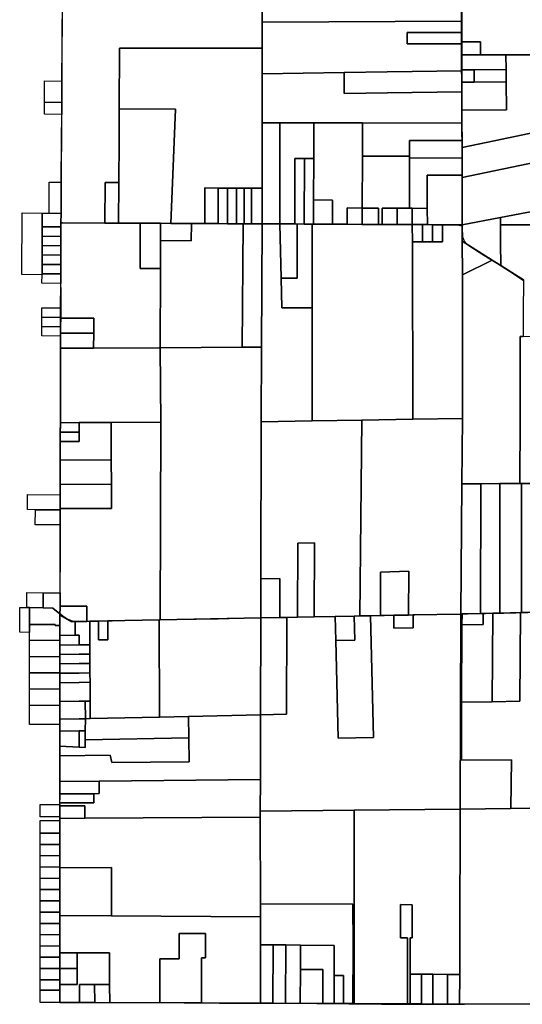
# Model space of a CAD drawing. Header units: feet. Extents: x -20058473 to 1466342, y -20424011 to 753407.
# Tile 1 of 58: x 1443709 to 1450389, y 704892 to 717984. Entities that reach past the tile are written whole.
import ezdxf

# ---------------------------------------------------------------- set-up
doc = ezdxf.new("R2010")
doc.units = ezdxf.units.FT
doc.header["$MEASUREMENT"] = 0
doc.layers.add('Parcels_exported', color=7, linetype='Continuous')
doc.layers.add('RoadCenterlines_ft_export', color=7, linetype='Continuous')

msp = doc.modelspace()

# ---------------------------------------------------------------- linework, layer by layer
at = {"layer": 'Parcels_exported'}
for points in [[(1449578, 719292), (1449580, 718911), (1449580, 718902), (1449580, 718718), (1449581, 718460), (1449583, 717965), (1446933, 717953), (1446933, 718471), (1446929, 719307), (1448598, 719305), (1449578, 719292)], [(1450954, 718768), (1450953, 718762), (1450943, 717972), (1450939, 717698), (1450937, 717517), (1449834, 717515), (1449833, 717690), (1449583, 717690), (1449583, 717815), (1449583, 717965), (1449581, 718460), (1449602, 718458), (1450019, 718417), (1450018, 718700), (1449601, 718717), (1449580, 718718), (1449580, 718902), (1449580, 718911), (1450606, 718865), (1450604, 718774), (1450954, 718768)], [(1446933, 718471), (1446933, 717953), (1446932, 717607), (1445037, 717605), (1445032, 716798), (1445029, 716379), (1445026, 715818), (1444846, 715820), (1444840, 715280), (1444257, 715283), (1444258, 715407), (1444260, 715822), (1444264, 716383), (1444267, 716725), (1444268, 716885), (1444275, 717940), (1444276, 718043), (1444276, 718048), (1444279, 718432), (1444279, 718433), (1444579, 718438), (1446150, 718460), (1446933, 718471)], [(1446933, 717953), (1449583, 717965), (1449583, 717815), (1448858, 717812), (1448858, 717662), (1449584, 717665), (1449584, 717515), (1449584, 717509), (1449585, 717317), (1449585, 717309), (1449585, 717305), (1448594, 717290), (1448020, 717282), (1446932, 717265), (1446932, 717607), (1446933, 717953)], [(1449583, 717815), (1449583, 717690), (1449583, 717684), (1449584, 717665), (1448858, 717662), (1448858, 717812), (1449583, 717815)], [(1446932, 717265), (1446931, 716614), (1446930, 715742), (1446791, 715743), (1446691, 715743), (1446591, 715744), (1446491, 715744), (1446472, 715745), (1446347, 715746), (1446171, 715747), (1446170, 715274), (1445990, 715275), (1445716, 715276), (1445780, 716795), (1445032, 716798), (1445037, 717605), (1446932, 717607), (1446932, 717265)], [(1449583, 717690), (1449833, 717690), (1449834, 717515), (1449834, 717515), (1449584, 717515), (1449584, 717665), (1449583, 717684), (1449583, 717690)], [(1450173, 717322), (1449749, 717319), (1449585, 717317), (1449584, 717509), (1449584, 717515), (1449834, 717515), (1449834, 717515), (1450172, 717516), (1450173, 717322)], [(1449585, 717317), (1449749, 717319), (1449749, 717310), (1449750, 717154), (1449750, 717154), (1449585, 717152), (1449585, 717305), (1449585, 717309), (1449585, 717317)], [(1449749, 717319), (1450173, 717322), (1450174, 717157), (1450174, 717157), (1449750, 717154), (1449749, 717310), (1449749, 717319)], [(1446932, 717265), (1448020, 717282), (1448021, 717003), (1448595, 717012), (1449586, 717027), (1449586, 716782), (1449586, 716774), (1449587, 716609), (1448264, 716612), (1447618, 716613), (1447168, 716614), (1446931, 716614), (1446932, 717265)], [(1448020, 717282), (1448594, 717290), (1449585, 717305), (1449585, 717152), (1449585, 717144), (1449586, 717027), (1448595, 717012), (1448021, 717003), (1448020, 717282)], [(1444270, 717167), (1444268, 716885), (1444038, 716889), (1444040, 717171), (1444270, 717167)], [(1449750, 717154), (1450174, 717157), (1450174, 717157), (1450177, 716787), (1450177, 716787), (1449586, 716782), (1449586, 717027), (1449585, 717144), (1449585, 717152), (1449750, 717154), (1449750, 717154)], [(1444036, 716729), (1444038, 716889), (1444268, 716885), (1444267, 716725), (1444036, 716729)], [(1445032, 716798), (1445780, 716795), (1445716, 715276), (1445580, 715277), (1445310, 715278), (1445022, 715279), (1445026, 715818), (1445029, 716379), (1445032, 716798)], [(1446931, 716614), (1447168, 716614), (1447167, 716139), (1447164, 715269), (1446929, 715270), (1446930, 715742), (1446931, 716614)], [(1447168, 716614), (1447618, 716613), (1447617, 716137), (1447492, 716137), (1447367, 716138), (1447364, 715268), (1447173, 715269), (1447164, 715269), (1447167, 716139), (1447168, 716614)], [(1448264, 716612), (1448263, 716171), (1448260, 715480), (1448060, 715481), (1448059, 715264), (1447864, 715265), (1447866, 715585), (1447615, 715587), (1447617, 716137), (1447618, 716613), (1448264, 716612)], [(1449587, 716609), (1449588, 716377), (1448891, 716380), (1448891, 716168), (1448496, 716170), (1448263, 716171), (1448264, 716612), (1449587, 716609)], [(1449588, 716284), (1450016, 716375), (1450671, 716513), (1450673, 716113), (1449589, 715884), (1449589, 715916), (1449589, 715939), (1449589, 716041), (1449588, 716144), (1449588, 716284)], [(1449588, 716377), (1449588, 716284), (1449588, 716144), (1448891, 716148), (1448891, 716168), (1448891, 716380), (1449588, 716377)], [(1447492, 716137), (1447489, 715267), (1447364, 715268), (1447367, 716138), (1447492, 716137)], [(1447617, 716137), (1447615, 715587), (1447615, 715556), (1447614, 715267), (1447595, 715267), (1447489, 715267), (1447492, 716137), (1447617, 716137)], [(1448891, 715870), (1448891, 715477), (1448726, 715478), (1448526, 715479), (1448527, 715262), (1448477, 715262), (1448476, 715479), (1448260, 715480), (1448263, 716171), (1448496, 716170), (1448891, 716168), (1448891, 716148), (1448891, 715870)], [(1449589, 715939), (1449589, 715916), (1449125, 715918), (1449126, 715476), (1448926, 715477), (1448891, 715477), (1448891, 715870), (1448891, 716148), (1449588, 716144), (1449589, 716041), (1449589, 715939)], [(1449589, 715916), (1449589, 715884), (1449591, 715256), (1449328, 715258), (1449195, 715258), (1449127, 715259), (1449126, 715476), (1449125, 715918), (1449589, 715916)], [(1451086, 715955), (1452509, 715959), (1452529, 715956), (1452529, 715953), (1452510, 715752), (1452512, 715752), (1453167, 715675), (1453171, 715675), (1453137, 715434), (1453137, 715430), (1453111, 715252), (1453107, 715252), (1452254, 715255), (1450100, 715256), (1450100, 715294), (1450100, 715353), (1451080, 715539), (1451086, 715955), (1451086, 715955)], [(1444098, 715410), (1444098, 715430), (1444099, 715570), (1444100, 715823), (1444230, 715822), (1444260, 715822), (1444258, 715407), (1444098, 715410)], [(1444840, 715280), (1444846, 715820), (1445026, 715818), (1445022, 715279), (1444840, 715280)], [(1446170, 715274), (1446171, 715747), (1446347, 715746), (1446347, 715273), (1446170, 715274)], [(1446347, 715746), (1446472, 715745), (1446472, 715272), (1446347, 715273), (1446347, 715746)], [(1446591, 715744), (1446589, 715272), (1446472, 715272), (1446472, 715745), (1446491, 715744), (1446591, 715744)], [(1446591, 715744), (1446691, 715743), (1446691, 715271), (1446679, 715271), (1446589, 715272), (1446591, 715744)], [(1446691, 715743), (1446791, 715743), (1446791, 715271), (1446691, 715271), (1446691, 715743)], [(1446791, 715743), (1446930, 715742), (1446929, 715270), (1446791, 715271), (1446791, 715743)], [(1447615, 715587), (1447866, 715585), (1447864, 715265), (1447614, 715267), (1447615, 715556), (1447615, 715587)], [(1448059, 715264), (1448060, 715481), (1448260, 715480), (1448261, 715263), (1448059, 715264)], [(1448476, 715479), (1448477, 715262), (1448261, 715263), (1448260, 715480), (1448476, 715479)], [(1448526, 715479), (1448726, 715478), (1448727, 715261), (1448527, 715262), (1448526, 715479)], [(1448726, 715478), (1448926, 715477), (1448927, 715260), (1448727, 715261), (1448726, 715478)], [(1448926, 715477), (1449126, 715476), (1449127, 715259), (1449061, 715259), (1448927, 715260), (1448926, 715477)], [(1443742, 715418), (1444008, 715412), (1444007, 715231), (1444006, 715106), (1444006, 714981), (1444006, 714856), (1444005, 714731), (1444005, 714606), (1444005, 714592), (1443739, 714598), (1443742, 715418)], [(1444008, 715412), (1444098, 715410), (1444258, 715407), (1444257, 715283), (1444256, 715228), (1444007, 715231), (1444008, 715412)], [(1449591, 715256), (1450100, 715353), (1450100, 715294), (1450100, 715256), (1450101, 715013), (1450102, 714716), (1449987, 714789), (1449591, 715038), (1449591, 715256)], [(1444007, 715231), (1444256, 715228), (1444256, 715103), (1444006, 715106), (1444007, 715231)], [(1444840, 715280), (1445022, 715279), (1445310, 715278), (1445308, 714678), (1445578, 714676), (1445574, 713622), (1445563, 713622), (1444691, 713617), (1444692, 713817), (1444692, 714017), (1444253, 714015), (1444253, 714026), (1444253, 714151), (1444254, 714478), (1444255, 714603), (1444255, 714728), (1444255, 714853), (1444256, 714978), (1444256, 715103), (1444256, 715228), (1444257, 715283), (1444840, 715280)], [(1445580, 715277), (1445579, 715048), (1445578, 714676), (1445308, 714678), (1445310, 715278), (1445580, 715277)], [(1446170, 715274), (1446347, 715273), (1446472, 715272), (1446589, 715272), (1446679, 715271), (1446665, 713628), (1445574, 713622), (1445578, 714676), (1445579, 715048), (1445989, 715046), (1445990, 715275), (1446170, 715274)], [(1445716, 715276), (1445990, 715275), (1445989, 715046), (1445579, 715048), (1445580, 715277), (1445716, 715276)], [(1446691, 715271), (1446791, 715271), (1446929, 715270), (1446922, 713630), (1446665, 713628), (1446679, 715271), (1446691, 715271)], [(1447595, 712650), (1446917, 712639), (1446922, 713630), (1446929, 715270), (1447164, 715269), (1447168, 715269), (1447185, 714547), (1447194, 714151), (1447194, 714151), (1447595, 714151), (1447595, 714147), (1447595, 712650)], [(1447395, 715268), (1447395, 714547), (1447185, 714547), (1447168, 715269), (1447173, 715269), (1447364, 715268), (1447395, 715268)], [(1447185, 714547), (1447395, 714547), (1447395, 715268), (1447489, 715267), (1447595, 715267), (1447595, 714151), (1447194, 714151), (1447194, 714151), (1447185, 714547)], [(1447614, 715267), (1447864, 715265), (1448059, 715264), (1448261, 715263), (1448527, 715262), (1448727, 715261), (1448927, 715260), (1448928, 715029), (1448932, 712672), (1448254, 712661), (1447595, 712650), (1447595, 714147), (1447595, 715267), (1447614, 715267)], [(1449061, 715259), (1449062, 715029), (1448928, 715029), (1448927, 715260), (1449061, 715259)], [(1449591, 715256), (1449591, 715038), (1449592, 714592), (1449594, 712683), (1448932, 712672), (1448928, 715029), (1449062, 715029), (1449195, 715029), (1449329, 715029), (1449328, 715258), (1449591, 715256)], [(1449127, 715259), (1449195, 715258), (1449195, 715029), (1449062, 715029), (1449061, 715259), (1449127, 715259)], [(1449328, 715258), (1449329, 715029), (1449195, 715029), (1449195, 715258), (1449328, 715258)], [(1444006, 715106), (1444256, 715103), (1444256, 714978), (1444006, 714981), (1444006, 715106)], [(1444006, 714981), (1444256, 714978), (1444255, 714853), (1444006, 714856), (1444006, 714981)], [(1449591, 715038), (1449987, 714789), (1449592, 714592), (1449591, 715038)], [(1444006, 714856), (1444255, 714853), (1444255, 714728), (1444005, 714731), (1444006, 714856)], [(1444005, 714731), (1444255, 714728), (1444255, 714603), (1444005, 714606), (1444005, 714731)], [(1450102, 714716), (1450249, 714622), (1450404, 714524), (1450401, 714085), (1450398, 713771), (1450360, 713771), (1450359, 712681), (1450357, 711818), (1450088, 711816), (1449837, 711815), (1449587, 711813), (1449594, 712683), (1449592, 714592), (1449987, 714789), (1450102, 714716)], [(1444005, 714606), (1444255, 714603), (1444254, 714478), (1444004, 714481), (1444005, 714592), (1444005, 714606)], [(1444253, 714151), (1444253, 714026), (1444003, 714030), (1444003, 714155), (1444253, 714151)], [(1444253, 714026), (1444253, 714015), (1444252, 713901), (1444002, 713905), (1444003, 714030), (1444253, 714026)], [(1444252, 713901), (1444252, 713815), (1444252, 713776), (1444002, 713780), (1444002, 713905), (1444252, 713901)], [(1444252, 713901), (1444253, 714015), (1444692, 714017), (1444692, 713817), (1444252, 713815), (1444252, 713901)], [(1444252, 713815), (1444692, 713817), (1444691, 713617), (1444251, 713615), (1444252, 713776), (1444252, 713815)], [(1452230, 713785), (1452230, 713670), (1452247, 713671), (1452246, 713480), (1451854, 713472), (1451854, 712677), (1451854, 711816), (1451471, 711817), (1450955, 711817), (1450666, 711818), (1450378, 711818), (1450357, 711818), (1450359, 712681), (1450360, 713771), (1450398, 713771), (1452014, 713783), (1452230, 713785)], [(1444691, 713617), (1445563, 713622), (1445574, 713622), (1445583, 712633), (1444923, 712629), (1444498, 712627), (1444249, 712626), (1444249, 712787), (1444251, 713615), (1444691, 713617)], [(1446665, 713628), (1446922, 713630), (1446917, 712639), (1446914, 710549), (1446914, 710029), (1445576, 710003), (1445583, 712633), (1445574, 713622), (1446665, 713628)], [(1445583, 712633), (1445576, 710003), (1445563, 710003), (1444879, 709989), (1444754, 709987), (1444641, 709985), (1444603, 709984), (1444603, 710187), (1444434, 710186), (1444245, 710185), (1444245, 710363), (1444246, 711266), (1444247, 711466), (1444247, 711483), (1444929, 711486), (1444927, 711809), (1444926, 712132), (1444923, 712629), (1445583, 712633)], [(1444923, 712629), (1444926, 712132), (1444248, 712129), (1444248, 712376), (1444500, 712377), (1444499, 712502), (1444498, 712627), (1444923, 712629)], [(1444498, 712627), (1444499, 712502), (1444248, 712501), (1444249, 712626), (1444498, 712627)], [(1448254, 712661), (1448231, 710056), (1448153, 710054), (1447903, 710049), (1447624, 710043), (1447627, 711029), (1447406, 711025), (1447403, 710039), (1447164, 710034), (1447164, 710555), (1446914, 710549), (1446917, 712639), (1447595, 712650), (1448254, 712661)], [(1449594, 712683), (1449587, 711813), (1449573, 710082), (1448937, 710070), (1448877, 710068), (1448880, 710650), (1448505, 710640), (1448502, 710061), (1448373, 710058), (1448231, 710056), (1448254, 712661), (1448932, 712672), (1449594, 712683)], [(1444248, 712501), (1444499, 712502), (1444500, 712377), (1444248, 712376), (1444248, 712501)], [(1444248, 712129), (1444926, 712132), (1444927, 711809), (1444247, 711806), (1444248, 712125), (1444248, 712129)], [(1444247, 711806), (1444927, 711809), (1444929, 711486), (1444247, 711483), (1444247, 711666), (1444247, 711806)], [(1449837, 711815), (1449832, 710089), (1449588, 710083), (1449573, 710082), (1449587, 711813), (1449837, 711815)], [(1450088, 711816), (1450092, 710095), (1449996, 710093), (1449868, 710090), (1449832, 710089), (1449837, 711815), (1450088, 711816)], [(1450378, 711818), (1450379, 710103), (1450366, 710102), (1450092, 710095), (1450088, 711816), (1450357, 711818), (1450378, 711818)], [(1450666, 711818), (1450668, 710110), (1450379, 710103), (1450378, 711818), (1450666, 711818)], [(1444247, 711666), (1444247, 711483), (1444247, 711466), (1443917, 711469), (1443811, 711470), (1443811, 711670), (1444247, 711666)], [(1444247, 711466), (1444246, 711266), (1443915, 711269), (1443917, 711469), (1444247, 711466)], [(1447624, 710043), (1447403, 710039), (1447406, 711025), (1447627, 711029), (1447624, 710043)], [(1448877, 710068), (1448681, 710065), (1448502, 710061), (1448505, 710640), (1448880, 710650), (1448877, 710068)], [(1446914, 710549), (1447164, 710555), (1447164, 710034), (1446914, 710029), (1446914, 710549)], [(1444022, 710365), (1444021, 710164), (1443841, 710168), (1443802, 710168), (1443802, 710366), (1444022, 710365)], [(1444245, 710363), (1444245, 710185), (1444245, 710160), (1444244, 710085), (1444151, 710161), (1444021, 710164), (1444022, 710365), (1444245, 710363)], [(1443709, 710170), (1443802, 710168), (1443841, 710168), (1443841, 709944), (1443841, 709838), (1443709, 709840), (1443709, 710170)], [(1444021, 710164), (1444151, 710161), (1444244, 710085), (1444244, 710067), (1444244, 709977), (1444244, 709928), (1444179, 709929), (1444179, 709941), (1443841, 709944), (1443841, 710168), (1444021, 710164)], [(1444245, 710185), (1444434, 710186), (1444603, 710187), (1444603, 709984), (1444444, 709981), (1444433, 709981), (1444396, 709980), (1444244, 710067), (1444244, 710085), (1444245, 710160), (1444245, 710185)], [(1451052, 710120), (1451048, 708910), (1450581, 708911), (1450580, 708511), (1451080, 708510), (1451077, 707507), (1450741, 707503), (1450237, 707497), (1450245, 708142), (1449582, 708137), (1449581, 708908), (1449986, 708916), (1450356, 708925), (1450366, 710102), (1450379, 710103), (1450668, 710110), (1450957, 710117), (1451052, 710120)], [(1444244, 710067), (1444396, 709980), (1444433, 709981), (1444444, 709981), (1444444, 709799), (1444244, 709794), (1444244, 709928), (1444244, 709977), (1444244, 710067)], [(1444603, 709984), (1444641, 709985), (1444641, 709804), (1444641, 709674), (1444497, 709674), (1444497, 709800), (1444444, 709799), (1444444, 709981), (1444603, 709984)], [(1445563, 710003), (1445566, 708712), (1444644, 708691), (1444643, 708925), (1444643, 709174), (1444642, 709299), (1444642, 709424), (1444642, 709549), (1444641, 709674), (1444641, 709804), (1444641, 709985), (1444754, 709987), (1444754, 709737), (1444879, 709739), (1444879, 709989), (1445563, 710003)], [(1444754, 709987), (1444879, 709989), (1444879, 709739), (1444754, 709737), (1444754, 709987)], [(1446914, 710029), (1446910, 708742), (1445950, 708721), (1445566, 708712), (1445563, 710003), (1445576, 710003), (1446914, 710029)], [(1446910, 708742), (1447255, 708749), (1447257, 710036), (1447403, 710039), (1447624, 710043), (1447903, 710049), (1447911, 709729), (1447941, 708429), (1448411, 708439), (1448373, 710058), (1448502, 710061), (1448681, 710065), (1448681, 709895), (1448937, 709900), (1448937, 710070), (1449573, 710082), (1449565, 707489), (1448154, 707475), (1446906, 707462), (1446907, 707881), (1446910, 708742)], [(1446910, 708742), (1446914, 710029), (1447164, 710034), (1447257, 710036), (1447255, 708749), (1446910, 708742)], [(1447903, 710049), (1448153, 710054), (1448161, 709734), (1447911, 709729), (1447903, 710049)], [(1448231, 710056), (1448373, 710058), (1448411, 708439), (1447941, 708429), (1447911, 709729), (1448161, 709734), (1448153, 710054), (1448231, 710056)], [(1448937, 710070), (1448937, 709900), (1448681, 709895), (1448681, 710065), (1448877, 710068), (1448937, 710070)], [(1449588, 710083), (1449587, 709938), (1449581, 708908), (1449582, 708137), (1450245, 708142), (1450237, 707497), (1449565, 707489), (1449573, 710082), (1449588, 710083)], [(1449996, 710093), (1449986, 708916), (1449581, 708908), (1449587, 709938), (1449868, 709944), (1449868, 710090), (1449996, 710093)], [(1449868, 710090), (1449868, 709944), (1449587, 709938), (1449588, 710083), (1449832, 710089), (1449868, 710090)], [(1450366, 710102), (1450356, 708925), (1449986, 708916), (1449996, 710093), (1450092, 710095), (1450366, 710102)], [(1443841, 709944), (1444179, 709941), (1444179, 709929), (1444244, 709928), (1444244, 709794), (1444244, 709731), (1443840, 709734), (1443841, 709838), (1443841, 709944)], [(1443840, 709734), (1444244, 709731), (1444244, 709669), (1444244, 709544), (1444244, 709514), (1443840, 709518), (1443840, 709734)], [(1444244, 709794), (1444444, 709799), (1444497, 709800), (1444497, 709674), (1444244, 709669), (1444244, 709731), (1444244, 709794)], [(1444497, 709674), (1444641, 709674), (1444642, 709549), (1444497, 709549), (1444244, 709544), (1444244, 709669), (1444497, 709674)], [(1443840, 709518), (1444244, 709514), (1444244, 709419), (1444244, 709298), (1443839, 709301), (1443840, 709518)], [(1444244, 709544), (1444497, 709549), (1444642, 709549), (1444642, 709424), (1444498, 709424), (1444244, 709419), (1444244, 709514), (1444244, 709544)], [(1444244, 709419), (1444498, 709424), (1444642, 709424), (1444642, 709299), (1444498, 709297), (1444244, 709294), (1444244, 709298), (1444244, 709419)], [(1443839, 709301), (1444244, 709298), (1444244, 709294), (1444244, 709169), (1444244, 709082), (1443839, 709085), (1443839, 709301)], [(1444244, 709294), (1444498, 709297), (1444642, 709299), (1444643, 709174), (1444498, 709172), (1444244, 709169), (1444244, 709294)], [(1443839, 709085), (1444244, 709082), (1444244, 708919), (1444244, 708865), (1443838, 708869), (1443839, 709085)], [(1444244, 709169), (1444498, 709172), (1444643, 709174), (1444643, 708925), (1444577, 708924), (1444497, 708923), (1444244, 708919), (1444244, 709082), (1444244, 709169)], [(1444244, 708865), (1444244, 708684), (1444244, 708612), (1443838, 708614), (1443838, 708869), (1444244, 708865)], [(1444244, 708919), (1444497, 708923), (1444577, 708924), (1444581, 708689), (1444500, 708688), (1444244, 708684), (1444244, 708865), (1444244, 708919)], [(1444577, 708924), (1444643, 708925), (1444644, 708691), (1444581, 708689), (1444577, 708924)], [(1445950, 708721), (1446910, 708742), (1446907, 707881), (1444764, 707861), (1444244, 707856), (1444244, 708198), (1444909, 708203), (1444935, 708108), (1445963, 708116), (1445956, 708436), (1445950, 708721)], [(1444244, 708684), (1444500, 708688), (1444581, 708689), (1444580, 708528), (1444500, 708527), (1444244, 708524), (1444244, 708612), (1444244, 708684)], [(1445566, 708712), (1445950, 708721), (1445956, 708436), (1444579, 708408), (1444580, 708528), (1444581, 708689), (1444644, 708691), (1445566, 708712)], [(1444244, 708524), (1444500, 708527), (1444499, 708311), (1444244, 708323), (1444244, 708524)], [(1445956, 708436), (1445963, 708116), (1444935, 708108), (1444909, 708203), (1444244, 708198), (1444244, 708323), (1444499, 708311), (1444579, 708307), (1444579, 708408), (1445956, 708436)], [(1444500, 708527), (1444580, 708528), (1444579, 708408), (1444579, 708307), (1444499, 708311), (1444500, 708527)], [(1444764, 707861), (1446907, 707881), (1446906, 707462), (1446906, 707379), (1444574, 707367), (1444574, 707532), (1444244, 707530), (1444244, 707545), (1444244, 707550), (1444244, 707570), (1444694, 707573), (1444694, 707693), (1444764, 707694), (1444764, 707861)], [(1444244, 707856), (1444764, 707861), (1444764, 707694), (1444694, 707693), (1444244, 707690), (1444244, 707856)], [(1444244, 707690), (1444694, 707693), (1444694, 707573), (1444244, 707570), (1444244, 707690)], [(1443981, 707551), (1444244, 707550), (1444244, 707545), (1444244, 707530), (1444244, 707448), (1444244, 707385), (1443981, 707386), (1443981, 707551)], [(1444244, 707385), (1444244, 707448), (1444244, 707530), (1444574, 707532), (1444574, 707367), (1444244, 707365), (1444244, 707385)], [(1448899, 705293), (1448897, 705775), (1448927, 705775), (1448926, 706217), (1448769, 706218), (1448770, 705775), (1448862, 705775), (1448863, 704898), (1448153, 704901), (1448155, 706225), (1448154, 707475), (1449565, 707489), (1449559, 705751), (1449557, 705289), (1449393, 705290), (1449198, 705291), (1449048, 705292), (1448899, 705293)], [(1450741, 707503), (1450736, 705099), (1450736, 704896), (1449556, 704895), (1449557, 705289), (1449559, 705751), (1449565, 707489), (1450237, 707497), (1450741, 707503)], [(1444574, 707367), (1446906, 707379), (1446907, 706230), (1446907, 706056), (1444928, 706067), (1444930, 706713), (1444244, 706705), (1444244, 706717), (1444244, 706867), (1444244, 707017), (1444244, 707167), (1444244, 707335), (1444244, 707365), (1444574, 707367)], [(1446906, 707462), (1448154, 707475), (1448155, 706225), (1448153, 704901), (1448137, 704901), (1448140, 705674), (1448138, 706225), (1446907, 706230), (1446906, 707379), (1446906, 707462)], [(1444244, 707335), (1444244, 707167), (1443981, 707169), (1443981, 707336), (1444244, 707335)], [(1443981, 707169), (1444244, 707167), (1444244, 707017), (1443980, 707019), (1443981, 707169)], [(1443980, 707019), (1444244, 707017), (1444244, 706867), (1443980, 706869), (1443980, 707019)], [(1443980, 706869), (1444244, 706867), (1444244, 706717), (1443980, 706719), (1443980, 706869)], [(1443980, 706719), (1444244, 706717), (1444244, 706705), (1444244, 706567), (1443980, 706569), (1443980, 706719)], [(1444244, 706705), (1444930, 706713), (1444928, 706067), (1444244, 706071), (1444244, 706117), (1444244, 706267), (1444244, 706417), (1444244, 706567), (1444244, 706705)], [(1443980, 706569), (1444244, 706567), (1444244, 706417), (1443980, 706419), (1443980, 706569)], [(1443980, 706419), (1444244, 706417), (1444244, 706267), (1443980, 706269), (1443980, 706419)], [(1443980, 706269), (1444244, 706267), (1444244, 706117), (1443980, 706119), (1443980, 706269)], [(1446907, 706230), (1448138, 706225), (1448140, 705674), (1448137, 704901), (1448012, 704902), (1448013, 705276), (1447888, 705277), (1447890, 705676), (1447441, 705680), (1447245, 705682), (1447076, 705683), (1446907, 705685), (1446907, 706056), (1446907, 706230)], [(1448899, 705293), (1448898, 704898), (1448863, 704898), (1448862, 705775), (1448770, 705775), (1448769, 706218), (1448926, 706217), (1448927, 705775), (1448897, 705775), (1448899, 705293)], [(1443980, 706119), (1444244, 706117), (1444244, 706071), (1444244, 705967), (1443980, 705969), (1443980, 706119)], [(1444928, 706067), (1446907, 706056), (1446907, 705685), (1446907, 704907), (1446125, 704910), (1446125, 705511), (1446178, 705511), (1446179, 705835), (1445830, 705836), (1445829, 705495), (1445572, 705496), (1445570, 704912), (1444905, 704914), (1444904, 705154), (1444903, 705575), (1444474, 705577), (1444244, 705578), (1444244, 705667), (1444244, 705817), (1444244, 705967), (1444244, 706071), (1444928, 706067)], [(1443980, 705969), (1444244, 705967), (1444244, 705817), (1443980, 705819), (1443980, 705969)], [(1443980, 705819), (1444244, 705817), (1444244, 705667), (1443980, 705669), (1443980, 705819)], [(1445570, 704912), (1445572, 705496), (1445829, 705495), (1445830, 705836), (1446179, 705835), (1446178, 705511), (1446125, 705511), (1446125, 704910), (1445570, 704912)], [(1443980, 705669), (1444244, 705667), (1444244, 705578), (1444244, 705517), (1443980, 705519), (1443980, 705669)], [(1446907, 705685), (1447076, 705683), (1447073, 704906), (1446907, 704907), (1446907, 705685)], [(1447076, 705683), (1447245, 705682), (1447241, 704905), (1447073, 704906), (1447076, 705683)], [(1447245, 705682), (1447441, 705680), (1447439, 705354), (1447437, 704905), (1447241, 704905), (1447245, 705682)], [(1447441, 705680), (1447890, 705676), (1447888, 705277), (1447887, 704902), (1447737, 704903), (1447739, 705353), (1447439, 705354), (1447441, 705680)], [(1444244, 705578), (1444474, 705577), (1444474, 705367), (1444244, 705367), (1444244, 705517), (1444244, 705578)], [(1444474, 705577), (1444903, 705575), (1444904, 705154), (1444704, 705155), (1444504, 705156), (1444505, 704915), (1444244, 704916), (1444244, 705082), (1444244, 705156), (1444474, 705156), (1444474, 705367), (1444474, 705577)], [(1443980, 705519), (1444244, 705517), (1444244, 705367), (1444244, 705367), (1443980, 705369), (1443980, 705519)], [(1443980, 705369), (1444244, 705367), (1444244, 705217), (1443980, 705219), (1443980, 705369)], [(1444244, 705367), (1444474, 705367), (1444474, 705156), (1444244, 705156), (1444244, 705217), (1444244, 705367), (1444244, 705367)], [(1447439, 705354), (1447739, 705353), (1447737, 704903), (1447437, 704905), (1447439, 705354)], [(1447888, 705277), (1448013, 705276), (1448012, 704902), (1447887, 704902), (1447888, 705277)], [(1448898, 704898), (1448899, 705293), (1449048, 705292), (1449048, 704897), (1448898, 704898)], [(1449048, 705292), (1449198, 705291), (1449198, 704896), (1449048, 704897), (1449048, 705292)], [(1449198, 705291), (1449393, 705290), (1449393, 705144), (1449393, 704895), (1449198, 704896), (1449198, 705291)], [(1449393, 705290), (1449557, 705289), (1449556, 704895), (1449393, 704895), (1449393, 705144), (1449393, 705290)], [(1443980, 705219), (1444244, 705217), (1444244, 705156), (1444244, 705082), (1443980, 705082), (1443980, 705219)], [(1444704, 705155), (1444705, 704915), (1444505, 704915), (1444504, 705156), (1444704, 705155)], [(1444704, 705155), (1444904, 705154), (1444905, 704914), (1444705, 704915), (1444704, 705155)], [(1444244, 705082), (1444244, 704916), (1443980, 704917), (1443980, 705082), (1444244, 705082)]]:
    msp.add_lwpolyline(points, close=True, dxfattribs=at)
for points in [[(1450671, 716513), (1450016, 716375), (1449588, 716284), (1449588, 716377), (1449587, 716609), (1449586, 716774), (1449586, 716782), (1450177, 716787), (1450177, 716787), (1450174, 717157), (1450173, 717322), (1450173, 717322), (1450172, 717516), (1450937, 717517)], [(1451080, 715539), (1450100, 715353), (1449591, 715256), (1449589, 715884), (1450673, 716113)], [(1450404, 714524), (1450249, 714622), (1450102, 714716), (1450101, 715013), (1450100, 715256), (1452254, 715255)]]:
    msp.add_lwpolyline(points, dxfattribs=at)
at = {"layer": 'RoadCenterlines_ft_export'}
msp.add_line((1444259, 715286), (1444260, 715407), dxfattribs=at)
for points in [[(1449590, 715242), (1449592, 715258), (1449593, 715271), (1449593, 715391), (1449592, 715683), (1449587, 716670), (1449585, 716915), (1449580, 717604), (1449579, 718293), (1449579, 718388), (1449579, 718884), (1449579, 719300), (1449576, 719655), (1449573, 720160), (1449571, 720511), (1449571, 720621)], [(1444260, 715407), (1444260, 715413), (1444263, 715636), (1444263, 715741), (1444263, 715810), (1444264, 715997), (1444268, 716459), (1444268, 716627), (1444271, 716935), (1444272, 717064), (1444273, 717198), (1444273, 717289), (1444274, 717424), (1444275, 717607), (1444276, 717909), (1444279, 718142)], [(1444247, 710087), (1444247, 710141), (1444248, 710400), (1444250, 710873), (1444249, 711234), (1444251, 711443), (1444253, 711857), (1444251, 712027), (1444253, 712198), (1444252, 712369), (1444255, 712720), (1444254, 712979), (1444255, 713287), (1444254, 713569), (1444254, 713740), (1444258, 714186), (1444257, 714665), (1444258, 714786), (1444258, 715069), (1444258, 715157), (1444259, 715286)], [(1444259, 715286), (1444279, 715286), (1444505, 715284), (1444955, 715281), (1445450, 715280), (1445879, 715277), (1446326, 715273), (1446692, 715272), (1446976, 715271), (1447512, 715269), (1447768, 715268), (1447945, 715267), (1448109, 715266), (1448475, 715264), (1448803, 715261), (1449173, 715260), (1449437, 715259), (1449497, 715257), (1449511, 715257), (1449528, 715255), (1449544, 715253), (1449590, 715242)], [(1449590, 715242), (1449589, 715186), (1449592, 715126), (1449596, 715096), (1449601, 715073), (1449610, 715052), (1449619, 715037), (1449634, 715019), (1449661, 714995), (1449690, 714973), (1449754, 714932), (1449879, 714854), (1449993, 714783), (1450060, 714742), (1450217, 714641), (1450402, 714522)], [(1444247, 710087), (1444249, 710085), (1444284, 710056), (1444328, 710027), (1444350, 710015), (1444373, 710004), (1444392, 709997), (1444412, 709991), (1444431, 709987), (1444452, 709984), (1444469, 709983), (1444523, 709982), (1444936, 709993), (1445185, 709999), (1446346, 710020), (1446642, 710026), (1447360, 710040), (1447960, 710052), (1448554, 710064), (1448801, 710068), (1449125, 710075), (1449518, 710082), (1449662, 710084), (1450144, 710094), (1450947, 710115)], [(1444242, 704917), (1444242, 705162), (1444242, 705321), (1444243, 705469), (1444242, 705571), (1444243, 705870), (1444244, 706224), (1444245, 706647), (1444245, 706775), (1444245, 706903), (1444245, 707057), (1444245, 707267), (1444244, 707526), (1444245, 707687), (1444245, 707855), (1444246, 708015), (1444246, 708173), (1444247, 708415), (1444248, 708566), (1444248, 708709), (1444248, 708813), (1444248, 708909), (1444248, 709003), (1444248, 709157), (1444247, 709593), (1444247, 709875), (1444247, 710087)], [(1444242, 704917), (1444487, 704916), (1444790, 704916), (1445080, 704915), (1445209, 704915), (1445333, 704915), (1445895, 704913), (1446363, 704909), (1446534, 704909), (1446759, 704909), (1447248, 704907), (1447345, 704907), (1447657, 704904), (1448082, 704898), (1448294, 704897), (1448518, 704896), (1448916, 704894), (1449134, 704892), (1449381, 704894), (1449419, 704894)], [(1449419, 704894), (1449619, 704894), (1449974, 704897), (1450371, 704898), (1450696, 704900), (1451194, 704901), (1451560, 704900), (1451747, 704899), (1451874, 704899), (1452073, 704898)]]:
    msp.add_lwpolyline(points, dxfattribs=at)

doc.saveas('drawing.dxf')
